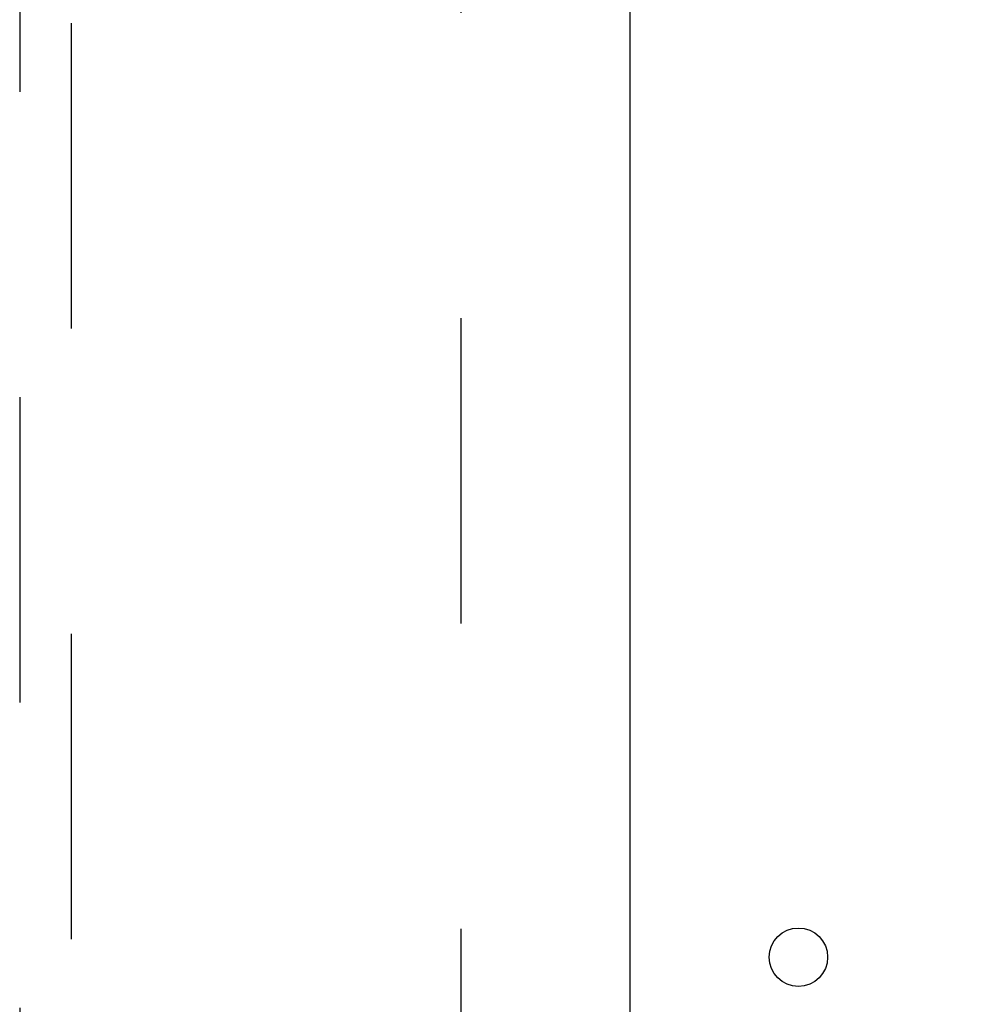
# Model space of a CAD drawing. Header units: inches. Extents: x 0 to 267, y 0 to 173.
# Tile 80 of 104: x 114.47 to 119.12, y 107.84 to 112.58. Entities that reach past the tile are written whole.
import ezdxf

# ---------------------------------------------------------------- set-up
doc = ezdxf.new("R2010")
doc.units = ezdxf.units.IN
doc.header["$LTSCALE"] = 14.696721
doc.header["$MEASUREMENT"] = 0
doc.linetypes.add('HIDDEN', pattern=[0.2, 0.1, -0.1])
doc.layers.get('0').update_dxf_attribs({"linetype": 'CONTINUOUS'})
doc.layers.add('DEFAULT_2', color=8, linetype='HIDDEN')
doc.layers.add('DIMENSIONS', color=7, linetype='CONTINUOUS')
doc.styles.get("Standard").update_dxf_attribs({"font": 'arial.ttf'})
doc.dimstyles.new('DIMSTYLE_1', dxfattribs={"dimtxt": 1.178881, "dimasz": 1.571842, "dimexe": 0.09, "dimexo": 0.07, "dimgap": 0.0375, "dimtad": 0, "dimtih": 1, "dimtoh": 1, "dimzin": 4, "dimdsep": 46, "dimtxsty": 'Standard', "dimblk": '_FILLED', "dimblk1": '_FILLED', "dimblk2": '_FILLED', "dimcen": 0.09, "dimazin": 1, "dimtfac": 1, "dimtofl": 0, "dimtmove": 0, "dimatfit": 3, "dimldrblk": '_FILLED', "dimfxl": 0, "dimtolj": 1, "dimtzin": 4, "dimarcsym": 0})

# ---------------------------------------------------------------- blocks, each defined once
blk = doc.blocks.new('_FILLED')
at = {"color": 0, "linetype": 'ByBlock'}
blk.add_solid([(0, 0), (-1, 0.2), (-1, -0.2)], dxfattribs=at)
blk = doc.blocks.new('*D18')
at = {"layer": 'DIMENSIONS', "color": 2, "linetype": 'Continuous'}
for p, q in [((118.2164, 102.9079), (118.2164, 100.1857)), ((118.2164, 101.6003), (115.0728, 101.6003)), ((119.5914, 101.6003), (122.6694, 101.6003))]:
    blk.add_line(p, q, dxfattribs=at)
at = {"layer": 'DIMENSIONS', "color": 2, "linetype": 'Continuous', "xscale": 1.5718418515, "yscale": 1.5718418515, "zscale": 1.5718418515}
blk.add_blockref('_FILLED', (118.2164, 101.6003), dxfattribs=at)
at = {"layer": 'DIMENSIONS', "color": 2, "linetype": 'Continuous', "xscale": 1.5718418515, "yscale": 1.5718418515, "zscale": 1.5718418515, "rotation": 180}
blk.add_blockref('_FILLED', (119.5914, 101.6003), dxfattribs=at)
at = {"layer": 'DIMENSIONS', "color": 2, "linetype": 'Continuous', "insert": (124.8606, 102.1898), "char_height": 1.17888, "width": 3.203577, "attachment_point": 2, "line_spacing_factor": 0.9}
blk.add_mtext('1.37', dxfattribs=at)

msp = doc.modelspace()

# ---------------------------------------------------------------- linework, layer by layer
at = {"color": 3, "linetype": 'Continuous'}
msp.add_line((117.4039, 120.5565), (117.4039, 50.2645), dxfattribs=at)
msp.add_circle((118.2164, 108.0692), 0.1405, dxfattribs=at)
at = {"layer": 'DEFAULT_2', "color": 8, "linetype": 'HIDDEN'}
for p, q in [((116.5914, 119.9625), (116.5914, 50.8585)), ((114.4664, 119.583), (114.4664, 87.5812)), ((114.7164, 87.5812), (114.7164, 119.583))]:
    msp.add_line(p, q, dxfattribs=at)

# ---------------------------------------------------------------- dimensions: what is measured, and where the dimension line sits
at = {"layer": 'DIMENSIONS', "color": 2, "linetype": 'Continuous'}
dim = msp.add_linear_dim(base=(118.21644, 101.60031), p1=(119.59143, 121.37849), p2=(118.21644, 100.11566), angle=180, dimstyle='DIMSTYLE_1', dxfattribs=at)
dim.commit()
dim.dimension.update_dxf_attribs({"geometry": '*D18', "text_midpoint": (124.91164, 101.59374), "dimtype": 160})

doc.saveas('drawing.dxf')
